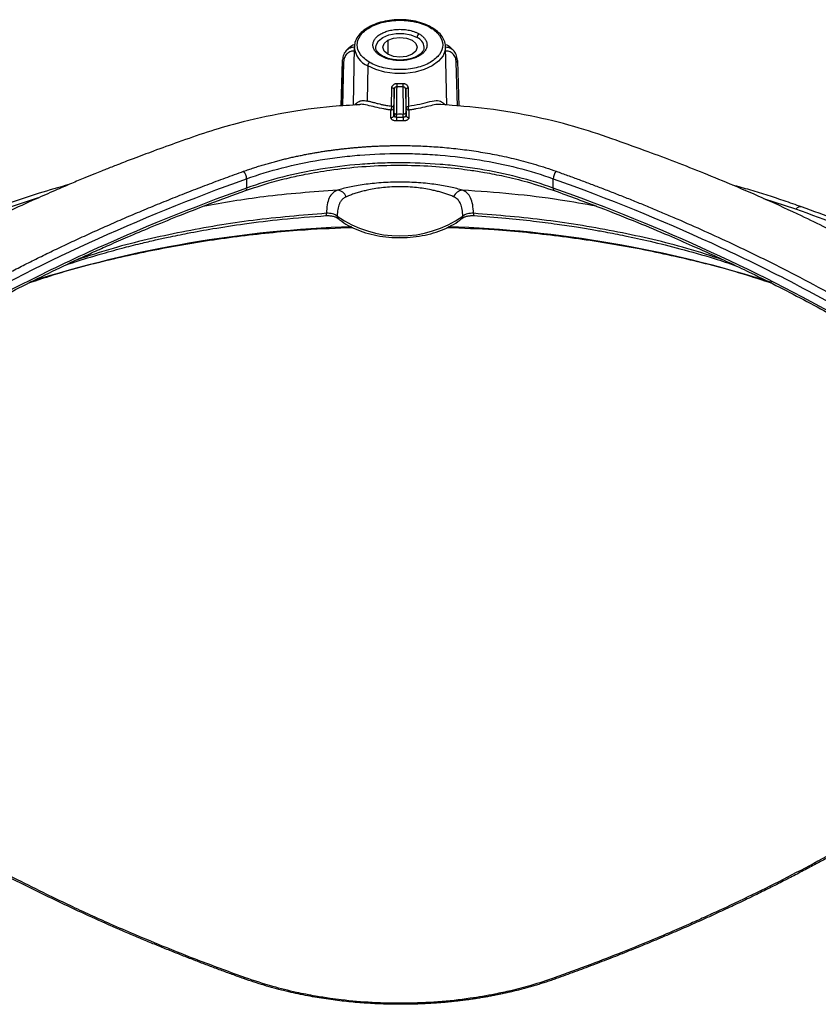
# Model space of a CAD drawing. Header units: millimetres. Extents: x 6 to 1356, y 6 to 988.
# Tile 22 of 23: x 1028 to 1184, y 792 to 984. Entities that reach past the tile are written whole.
import ezdxf

# ---------------------------------------------------------------- set-up
doc = ezdxf.new("R2010")
doc.units = ezdxf.units.MM
doc.header["$LTSCALE"] = 5

msp = doc.modelspace()

# ---------------------------------------------------------------- linework, layer by layer
for p, q in [((1092.235, 978.396), (1091.523, 977.685)), ((1093.15, 978.465), (1092.906, 967.083)), ((1093.149, 978.359), (1093.15, 978.465)), ((1099.69, 979.754), (1099.69, 977.033)), ((1111.188, 967.102), (1110.945, 978.465)), ((1112.571, 977.685), (1111.86, 978.396)), ((1090.784, 975.777), (1090.527, 966.936)), ((1090.947, 975.544), (1090.697, 966.946)), ((1091.062, 975.491), (1090.814, 966.954)), ((1095.755, 974.769), (1095.653, 967.92)), ((1113.282, 966.912), (1113.033, 975.491)), ((1113.569, 966.886), (1113.311, 975.777)), ((1100.395, 966.907), (1100.467, 970.481)), ((1103.628, 970.481), (1103.7, 966.907)), ((1100.925, 970.166), (1100.849, 966.592)), ((1103.246, 966.592), (1103.17, 970.166)), ((1094.234, 967.221), (1093.623, 967.126)), ((1100.849, 966.592), (1100.849, 965.1)), ((1103.246, 965.1), (1103.246, 966.592)), ((1110.028, 967.195), (1109.905, 967.214)), ((1100.849, 965.1), (1100.861, 965.693)), ((1101.024, 965.469), (1101.011, 964.87)), ((1101.404, 964.779), (1101.417, 965.372)), ((1101.404, 964.779), (1101.404, 964.013)), ((1101.404, 964.779), (1102.691, 964.779)), ((1102.691, 964.779), (1102.678, 965.372)), ((1102.691, 964.779), (1102.691, 964.013)), ((1103.233, 965.693), (1103.246, 965.1)), ((1102.691, 964.013), (1101.404, 964.013)), ((1072.151, 952.743), (1072.151, 950.928)), ((1131.944, 950.928), (1131.944, 952.743)), ((1031.513, 948.999), (1024.833, 946.827)), ((1179.262, 946.827), (1173.034, 948.852))]:
    msp.add_line(p, q)
at = {"flags": 128}
for points in [[(1097.326, 978.358), (1097.383, 978.82), (1097.84, 979.631), (1098.708, 980.321), (1099.904, 980.822), (1101.309, 981.086), (1102.786, 981.086), (1104.191, 980.822), (1105.387, 980.321)], [(1099.69, 979.754), (1100.772, 980.171), (1102.047, 980.318), (1103.323, 980.171), (1104.404, 979.754), (1105.127, 979.13), (1105.381, 978.393), (1105.127, 977.657), (1104.404, 977.033)], [(1110.945, 978.464), (1110.89, 977.826), (1110.447, 976.705), (1109.582, 975.668), (1108.34, 974.769), (1106.782, 974.052), (1104.986, 973.553), (1103.044, 973.297), (1101.051, 973.297), (1099.108, 973.553), (1097.313, 974.052), (1095.755, 974.769)], [(1104.404, 977.033), (1103.323, 976.616), (1102.047, 976.469), (1100.772, 976.616), (1099.69, 977.033), (1098.968, 977.657), (1098.714, 978.393), (1098.968, 979.13), (1099.69, 979.754)], [(1100.925, 970.166), (1100.916, 970.22), (1100.891, 970.273), (1100.85, 970.323), (1100.795, 970.369), (1100.727, 970.409), (1100.648, 970.441), (1100.56, 970.466), (1100.467, 970.481)], [(1103.17, 970.166), (1103.179, 970.22), (1103.204, 970.273), (1103.245, 970.323), (1103.3, 970.369), (1103.368, 970.409), (1103.447, 970.441), (1103.535, 970.466), (1103.628, 970.481)], [(1102.678, 965.372), (1102.786, 965.38), (1102.891, 965.399), (1102.987, 965.429), (1103.071, 965.469), (1103.14, 965.518), (1103.191, 965.573), (1103.223, 965.632), (1103.233, 965.693)], [(1131.944, 950.928), (1131.955, 950.762), (1131.988, 950.622), (1132.042, 950.516), (1132.115, 950.446), (1132.153, 950.428)]]:
    msp.add_lwpolyline(points, dxfattribs=at)
for centre, radius, start, end in [((1108.109, 982.031), 0.274, 65.10761, 126.23054), ((1106.239, 980.282), 0.854, 122.60548, 177.39452), ((1104.474, 978.203), 2.306, 5.60435, 66.69926), ((1097.517, 978.789), 4.389, 185.62345, 246.33366), ((1098.479, 976.464), 0.281, 67.02176, 125.50082), ((1091.002, 975.765), 0.218, 131.09139, 176.85906), ((1091.067, 975.801), 0.284, 184.87855, 244.891), ((1091.271, 976.1), 0.643, 239.7169, 251.00145), ((1096.61, 974.721), 0.856, 122.65226, 176.77035), ((1112.974, 975.826), 0.34, 279.97774, 351.71931), ((1113.091, 975.764), 0.22, 3.35116, 48.69839), ((1091.02, 971.431), 10.482, 355.81142, 359.42784), ((1113.074, 971.431), 10.482, 180.57216, 184.18858), ((1100.339, 966.659), 0.515, 264.96096, 352.52702), ((1103.756, 966.659), 0.515, 187.47298, 275.03904), ((1100.339, 965.167), 0.515, 264.96096, 352.52702), ((1101.138, 965.723), 0.278, 186.24851, 245.89223), ((1101.413, 966.198), 0.826, 241.91458, 270.27292), ((1103.756, 965.167), 0.515, 187.47298, 275.03904), ((1069.953, 952.7), 2.199, 1.12024, 42.8448), ((1134.142, 952.7), 2.199, 137.1552, 178.87976), ((1071.663, 950.838), 0.496, 304.04867, 10.40502), ((1089.639, 948.417), 2.099, 22.56347, 84.03738), ((1114.455, 948.417), 2.099, 95.96262, 157.43653), ((1180.162, 946.122), 1.144, 78.6261, 141.9157), ((1086.729, 945.877), 0.998, 340.34034, 6.86451), ((1090.413, 945.426), 0.611, 176.8687, 228.02934), ((1102.047, 962.82), 21.245, 234.80411, 305.19589), ((1113.682, 945.426), 0.612, 312.06171, 3.1271), ((1117.224, 945.861), 0.859, 170.93966, 201.84221), ((1099.912, 712.593), 230.882, 91.80157, 107.66724), ((1104.046, 711.844), 231.635, 72.28019, 88.16839), ((1071.864, 796.44), 0.379, 78.26572, 142.05821), ((1132.23, 796.44), 0.38, 37.95205, 101.66421)]:
    msp.add_arc(centre, radius, start, end)
for points, knots in [([(1108.225, 982.28), (1107.981, 982.411), (1107.278, 982.791), (1105.929, 983.277), (1104.178, 983.652), (1102.333, 983.801), (1100.476, 983.721), (1098.686, 983.416), (1097.036, 982.894), (1095.598, 982.173), (1094.427, 981.275), (1093.609, 980.229), (1093.172, 979.225), (1093.19, 978.588), (1093.196, 978.349)], [0, 0, 0, 0, 0.0474598, 0.1372806, 0.2270074, 0.3165897, 0.4061365, 0.4957753, 0.5856312, 0.6758582, 0.7665319, 0.8572276, 0.9464605, 1, 1, 1, 1]), ([(1096.148, 975.441), (1095.376, 975.887), (1094.757, 976.422), (1093.922, 977.586), (1093.704, 978.217), (1093.704, 979.478), (1093.922, 980.108), (1094.757, 981.273), (1095.376, 981.807), (1096.92, 982.699), (1097.846, 983.056), (1099.864, 983.538), (1100.955, 983.663), (1103.14, 983.663), (1104.231, 983.538), (1106.249, 983.056), (1107.175, 982.699), (1107.947, 982.253)], [0, 0, 0, 0, 0.125, 0.125, 0.25, 0.25, 0.375, 0.375, 0.5, 0.5, 0.625, 0.625, 0.75, 0.75, 0.875, 0.875, 1, 1, 1, 1]), ([(1107.947, 982.253), (1108.719, 981.807), (1109.337, 981.273), (1110.173, 980.108), (1110.39, 979.478), (1110.39, 978.217), (1110.173, 977.586), (1109.337, 976.422), (1108.719, 975.887), (1107.175, 974.996), (1106.249, 974.639), (1104.231, 974.156), (1103.14, 974.031), (1100.955, 974.031), (1099.864, 974.156), (1097.846, 974.639), (1096.92, 974.996), (1096.148, 975.441)], [0, 0, 0, 0, 0.125, 0.125, 0.25, 0.25, 0.375, 0.375, 0.5, 0.5, 0.625, 0.625, 0.75, 0.75, 0.875, 0.875, 1, 1, 1, 1]), ([(1098.315, 976.693), (1098.238, 976.739), (1098.084, 976.831), (1097.874, 976.979), (1097.679, 977.133), (1097.502, 977.294), (1097.342, 977.462), (1097.096, 977.765), (1096.841, 978.225), (1096.734, 978.847), (1096.841, 979.469), (1097.162, 980.05), (1097.655, 980.57), (1098.293, 981.014), (1099.062, 981.383), (1099.963, 981.667), (1100.969, 981.853), (1102.047, 981.915), (1103.125, 981.853), (1104.026, 981.687), (1104.741, 981.477), (1105.294, 981.263), (1105.617, 981.089), (1105.779, 981.002)], [0, 0, 0, 0, 0.020137, 0.0401217, 0.0600334, 0.0799522, 0.0999581, 0.1201302, 0.1850445, 0.2500926, 0.3150015, 0.380055, 0.4399696, 0.5000281, 0.5599481, 0.6200013, 0.6849156, 0.7499637, 0.8148727, 0.8799261, 0.920025, 0.9598354, 1, 1, 1, 1]), ([(1110.899, 978.46), (1110.909, 978.599), (1110.944, 979.115), (1110.603, 979.992), (1109.911, 981.014), (1109.059, 981.768), (1108.431, 982.154), (1108.225, 982.28)], [0, 0, 0, 0, 0.0940448, 0.3498493, 0.6069726, 0.8709959, 1, 1, 1, 1]), ([(1105.779, 981.002), (1105.857, 980.955), (1106.01, 980.863), (1106.221, 980.715), (1106.416, 980.561), (1106.593, 980.4), (1106.752, 980.232), (1106.999, 979.929), (1107.254, 979.47), (1107.361, 978.848), (1107.254, 978.225), (1106.933, 977.644), (1106.44, 977.124), (1105.802, 976.681), (1105.033, 976.312), (1104.132, 976.027), (1103.126, 975.842), (1102.048, 975.78), (1100.97, 975.841), (1100.069, 976.008), (1099.354, 976.217), (1098.801, 976.431), (1098.478, 976.605), (1098.315, 976.693)], [0, 0, 0, 0, 0.020137, 0.0401217, 0.0600334, 0.0799522, 0.0999581, 0.1201302, 0.1850445, 0.2500926, 0.3150015, 0.380055, 0.4399696, 0.5000281, 0.5599481, 0.6200013, 0.6849156, 0.7499637, 0.8148727, 0.8799261, 0.920025, 0.9598354, 1, 1, 1, 1]), ([(1093.04, 978.383), (1092.88, 978.374), (1092.338, 978.342), (1091.949, 978.042), (1091.674, 977.831)], [0, 0, 0, 0, 0.2950798, 1, 1, 1, 1]), ([(1092.209, 978.342), (1092.229, 978.37), (1092.435, 978.672), (1092.804, 978.879), (1093.193, 978.917), (1093.212, 978.919)], [0, 0, 0, 0, 0.08958827, 0.95475372, 1, 1, 1, 1]), ([(1098.593, 976.72), (1098.445, 976.813), (1098.015, 977.083), (1097.55, 977.6), (1097.314, 978.058), (1097.35, 978.31), (1097.358, 978.37)], [0, 0, 0, 0, 0.1838974, 0.5361566, 0.890956, 1, 1, 1, 1]), ([(1106.737, 978.417), (1106.738, 978.272), (1106.741, 977.94), (1106.384, 977.372), (1105.675, 976.772), (1104.637, 976.284), (1103.4, 975.974), (1102.05, 975.866), (1100.703, 975.974), (1099.498, 976.266), (1098.881, 976.576), (1098.593, 976.72)], [0, 0, 0, 0, 0.0865807, 0.1980177, 0.3174308, 0.4333519, 0.5491205, 0.6654852, 0.7821364, 0.8984274, 1, 1, 1, 1]), ([(1110.898, 978.917), (1110.912, 978.916), (1111.295, 978.878), (1111.66, 978.672), (1111.866, 978.37), (1111.886, 978.342)], [0, 0, 0, 0, 0.0337205, 0.9093301, 1, 1, 1, 1]), ([(1112.421, 977.831), (1112.145, 978.04), (1111.726, 978.355), (1111.145, 978.385), (1110.947, 978.395)], [0, 0, 0, 0, 0.6595876, 1, 1, 1, 1]), ([(1091.674, 977.831), (1091.421, 977.605), (1091.223, 977.327), (1090.944, 976.678), (1090.869, 976.32), (1090.859, 975.929)], [0, 0, 0, 0, 0.5, 0.5, 1, 1, 1, 1]), ([(1093.133, 977.674), (1092.9, 977.65), (1092.352, 977.595), (1091.689, 977.146), (1091.181, 976.436), (1091.102, 975.806), (1091.062, 975.491)], [0, 0, 0, 0, 0.1976752, 0.465255, 0.7326867, 1, 1, 1, 1]), ([(1113.033, 975.491), (1112.993, 975.806), (1112.914, 976.436), (1112.405, 977.146), (1111.743, 977.595), (1111.195, 977.65), (1110.962, 977.674)], [0, 0, 0, 0, 0.2673133, 0.534745, 0.8023248, 1, 1, 1, 1]), ([(1113.236, 975.929), (1113.226, 976.32), (1113.151, 976.678), (1112.872, 977.327), (1112.674, 977.605), (1112.421, 977.831)], [0, 0, 0, 0, 0.5, 0.5, 1, 1, 1, 1]), ([(1100.467, 970.481), (1100.469, 970.52), (1100.474, 970.598), (1100.5, 970.71), (1100.548, 970.835), (1100.628, 970.968), (1100.753, 971.098), (1100.908, 971.203), (1101.091, 971.278), (1101.291, 971.325), (1101.432, 971.326), (1101.502, 971.327)], [0, 0, 0, 0, 0.084383, 0.1676664, 0.2509454, 0.3767822, 0.5000004, 0.6245341, 0.7497022, 0.8758288, 1, 1, 1, 1]), ([(1101.475, 970.666), (1101.443, 970.667), (1101.38, 970.668), (1101.289, 970.653), (1101.206, 970.626), (1101.134, 970.587), (1101.04, 970.515), (1100.946, 970.378), (1100.932, 970.238), (1100.925, 970.166)], [0, 0, 0, 0, 0.1059737, 0.2107306, 0.3125707, 0.4100445, 0.5021254, 0.7445087, 1, 1, 1, 1]), ([(1101.417, 965.372), (1101.423, 965.767), (1101.43, 966.193), (1101.442, 967.109), (1101.448, 967.579), (1101.463, 969.003), (1101.471, 969.929), (1101.475, 970.666)], [0, 0, 0, 0, 0.25, 0.25, 0.5, 0.5, 1, 1, 1, 1]), ([(1102.593, 971.327), (1102.639, 971.327), (1102.732, 971.328), (1102.87, 971.309), (1103.024, 971.27), (1103.187, 971.203), (1103.342, 971.098), (1103.466, 970.969), (1103.555, 970.819), (1103.614, 970.655), (1103.623, 970.539), (1103.628, 970.481)], [0, 0, 0, 0, 0.0827787, 0.1656861, 0.2504837, 0.3752315, 0.4995784, 0.6223615, 0.7486328, 0.8738248, 1, 1, 1, 1]), ([(1102.62, 970.666), (1102.624, 969.929), (1102.632, 969.003), (1102.647, 967.579), (1102.653, 967.109), (1102.665, 966.193), (1102.672, 965.767), (1102.678, 965.372)], [0, 0, 0, 0, 0.5, 0.5, 0.75, 0.75, 1, 1, 1, 1]), ([(1103.17, 970.166), (1103.168, 970.202), (1103.164, 970.275), (1103.134, 970.376), (1103.087, 970.466), (1103.002, 970.566), (1102.849, 970.657), (1102.699, 970.663), (1102.62, 970.666)], [0, 0, 0, 0, 0.1298219, 0.2572262, 0.3814831, 0.5016946, 0.7399516, 1, 1, 1, 1]), ([(1100.861, 965.693), (1100.863, 965.776), (1100.867, 965.942), (1100.872, 966.206), (1100.877, 966.479), (1100.883, 966.854), (1100.891, 967.34), (1100.9, 967.935), (1100.908, 968.53), (1100.915, 969.109), (1100.921, 969.666), (1100.923, 969.999), (1100.925, 970.166)], [0, 0, 0, 0, 0.062522, 0.1247384, 0.1870156, 0.2497191, 0.3743008, 0.4993708, 0.6236952, 0.7491623, 0.8747782, 1, 1, 1, 1]), ([(1103.17, 970.166), (1103.171, 970.084), (1103.172, 969.92), (1103.174, 969.66), (1103.177, 969.388), (1103.181, 969.015), (1103.187, 968.531), (1103.195, 967.937), (1103.203, 967.341), (1103.213, 966.759), (1103.223, 966.199), (1103.23, 965.862), (1103.233, 965.693)], [0, 0, 0, 0, 0.0626073, 0.1250634, 0.1877428, 0.2510162, 0.3759839, 0.5008069, 0.6253766, 0.7504578, 0.8751019, 1, 1, 1, 1]), ([(1094.238, 967.166), (1092.459, 967.076), (1087.44, 966.822), (1079.387, 965.619), (1071.225, 963.869), (1064.416, 961.866), (1059.062, 959.965), (1054.263, 958.238), (1050.314, 956.758), (1047.228, 955.571), (1045.178, 954.765), (1043.723, 954.187), (1042.334, 953.629), (1040.375, 952.829), (1037.794, 951.744), (1034.591, 950.365), (1030.444, 948.535), (1025.286, 946.18), (1019.075, 943.225), (1012.126, 939.754), (1004.539, 935.769), (999.393, 932.852), (996.708, 931.33)], [0, 0, 0, 0, 0.0470738, 0.1328193, 0.2181788, 0.275902, 0.3332466, 0.3829647, 0.4242156, 0.45672, 0.4802063, 0.4892441, 0.5031039, 0.5233261, 0.55002, 0.5833066, 0.6233071, 0.680304, 0.7470445, 0.8231083, 0.9077337, 1, 1, 1, 1]), ([(1093.156, 967.099), (1093.199, 967.15), (1093.293, 967.261), (1093.487, 967.428), (1093.71, 967.595), (1093.965, 967.76), (1094.26, 967.925), (1094.764, 968.035), (1095.298, 967.966), (1095.653, 967.92)], [0, 0, 0, 0, 0.1155288, 0.2519315, 0.3755542, 0.4864271, 0.6166308, 0.7449052, 1, 1, 1, 1]), ([(1098.931, 966.353), (1098.344, 966.475), (1097.178, 966.715), (1095.668, 967.089), (1094.665, 967.308), (1094.312, 967.237), (1094.234, 967.221)], [0, 0, 0, 0, 0.3106963, 0.6159816, 0.9155334, 1, 1, 1, 1]), ([(1095.653, 967.92), (1095.733, 967.905), (1095.896, 967.874), (1096.161, 967.815), (1096.446, 967.747), (1096.754, 967.669), (1097.086, 967.584), (1097.441, 967.492), (1097.872, 967.382), (1098.414, 967.249), (1098.958, 967.131), (1099.626, 967.003), (1100.072, 966.947), (1100.395, 966.907)], [0, 0, 0, 0, 0.0641618, 0.1305715, 0.1993588, 0.2706404, 0.3445218, 0.4210977, 0.5004538, 0.6156949, 0.7505044, 0.8194875, 1, 1, 1, 1]), ([(1100.395, 966.907), (1100.395, 966.878), (1100.394, 966.819), (1100.388, 966.718), (1100.379, 966.61), (1100.367, 966.511), (1100.355, 966.425), (1100.341, 966.343), (1100.321, 966.241), (1100.304, 966.181), (1100.293, 966.146)], [0, 0, 0, 0, 0.1188125, 0.2398004, 0.366112, 0.500142, 0.5842288, 0.6748401, 0.8099441, 1, 1, 1, 1]), ([(1100.849, 966.592), (1100.849, 966.664), (1100.803, 966.737), (1100.638, 966.851), (1100.521, 966.892), (1100.395, 966.907)], [0, 0, 0, 0, 0.5, 0.5, 1, 1, 1, 1]), ([(1103.246, 966.592), (1103.246, 966.659), (1103.289, 966.735), (1103.46, 966.854), (1103.584, 966.893), (1103.7, 966.907)], [0, 0, 0, 0, 0.5, 0.5, 1, 1, 1, 1]), ([(1103.7, 966.907), (1104.462, 967.03), (1105.987, 967.277), (1107.986, 967.868), (1109.258, 968.066), (1109.955, 967.888), (1110.48, 967.528), (1110.796, 967.291), (1110.918, 967.128), (1110.92, 967.126)], [0, 0, 0, 0, 0.196584, 0.3933286, 0.5914139, 0.6922184, 0.7945292, 0.9974072, 1, 1, 1, 1]), ([(1103.801, 966.146), (1103.794, 966.171), (1103.782, 966.214), (1103.762, 966.301), (1103.746, 966.392), (1103.724, 966.538), (1103.704, 966.723), (1103.701, 966.849), (1103.7, 966.907)], [0, 0, 0, 0, 0.1412558, 0.2408029, 0.3818411, 0.5011957, 0.7725923, 1, 1, 1, 1]), ([(1109.905, 967.214), (1109.813, 967.233), (1109.446, 967.309), (1108.422, 967.089), (1106.911, 966.713), (1105.748, 966.474), (1105.163, 966.353)], [0, 0, 0, 0, 0.0993031, 0.3948882, 0.6957199, 1, 1, 1, 1]), ([(1244.766, 909.744), (1243.249, 910.62), (1240.234, 912.361), (1235.89, 914.869), (1231.901, 917.173), (1228.424, 919.181), (1225.429, 920.91), (1222.933, 922.352), (1220.575, 923.714), (1218.035, 925.18), (1215.352, 926.725), (1212.398, 928.42), (1209.173, 930.258), (1205.735, 932.2), (1202.165, 934.194), (1198.542, 936.187), (1194.51, 938.363), (1190.026, 940.718), (1185.153, 943.179), (1179.69, 945.817), (1173.643, 948.619), (1167.31, 951.361), (1161.489, 953.754), (1155.907, 955.953), (1150.206, 958.106), (1143.96, 960.355), (1136.856, 962.808), (1128.431, 964.903), (1119.348, 966.513), (1112.974, 966.989), (1109.906, 967.218)], [0, 0, 0, 0, 0.0512056, 0.1017567, 0.1466203, 0.1857963, 0.2192848, 0.2470857, 0.2718346, 0.2933761, 0.315111, 0.3373152, 0.360249, 0.3841547, 0.4081053, 0.4314027, 0.4544158, 0.4852935, 0.5171577, 0.5499055, 0.5965262, 0.6396831, 0.6796765, 0.7169582, 0.7527948, 0.7938088, 0.8405771, 0.8917161, 0.9478806, 1, 1, 1, 1]), ([(1100.293, 966.146), (1100.178, 966.159), (1099.948, 966.185), (1099.605, 966.234), (1099.266, 966.289), (1099.043, 966.332), (1098.931, 966.353)], [0, 0, 0, 0, 0.2502476, 0.5000018, 0.7497564, 1, 1, 1, 1]), ([(1101.404, 964.013), (1101.356, 964.014), (1101.259, 964.016), (1101.116, 964.033), (1100.955, 964.065), (1100.783, 964.118), (1100.614, 964.198), (1100.475, 964.295), (1100.373, 964.407), (1100.306, 964.528), (1100.298, 964.612), (1100.293, 964.654)], [0, 0, 0, 0, 0.0831975, 0.1662161, 0.2505979, 0.3758311, 0.4998769, 0.6237414, 0.7491921, 0.8749536, 1, 1, 1, 1]), ([(1100.849, 965.1), (1100.851, 965.077), (1100.855, 965.033), (1100.89, 964.971), (1100.941, 964.915), (1100.988, 964.885), (1101.011, 964.87)], [0, 0, 0, 0, 0.2603027, 0.5137257, 0.7602855, 1, 1, 1, 1]), ([(1101.011, 964.87), (1101.037, 964.856), (1101.09, 964.829), (1101.186, 964.801), (1101.292, 964.781), (1101.366, 964.78), (1101.404, 964.779)], [0, 0, 0, 0, 0.2397145, 0.4862743, 0.7396973, 1, 1, 1, 1]), ([(1102.691, 964.779), (1102.727, 964.78), (1102.8, 964.781), (1102.905, 964.8), (1103.001, 964.829), (1103.086, 964.869), (1103.155, 964.918), (1103.207, 964.974), (1103.24, 965.035), (1103.244, 965.078), (1103.246, 965.1)], [0, 0, 0, 0, 0.1250334, 0.2500382, 0.3750239, 0.5, 0.6249761, 0.7499618, 0.8749666, 1, 1, 1, 1]), ([(1103.801, 964.654), (1103.8, 964.626), (1103.796, 964.57), (1103.766, 964.488), (1103.711, 964.395), (1103.62, 964.295), (1103.481, 964.198), (1103.313, 964.118), (1103.119, 964.059), (1102.909, 964.02), (1102.763, 964.015), (1102.691, 964.013)], [0, 0, 0, 0, 0.083552, 0.1666061, 0.2506183, 0.3758625, 0.4999001, 0.6240848, 0.7495128, 0.875319, 1, 1, 1, 1]), ([(1105.163, 966.353), (1105.052, 966.332), (1104.829, 966.289), (1104.49, 966.234), (1104.147, 966.185), (1103.917, 966.159), (1103.801, 966.146)], [0, 0, 0, 0, 0.2502436, 0.4999982, 0.7497524, 1, 1, 1, 1]), ([(1071.565, 954.195), (1071.892, 954.311), (1072.538, 954.54), (1073.512, 954.866), (1074.476, 955.175), (1075.43, 955.467), (1076.375, 955.744), (1077.312, 956.006), (1078.242, 956.254), (1079.164, 956.488), (1080.079, 956.711), (1080.987, 956.921), (1081.89, 957.12), (1082.786, 957.308), (1083.676, 957.485), (1084.56, 957.651), (1085.438, 957.808), (1086.311, 957.955), (1087.179, 958.092), (1088.042, 958.221), (1088.899, 958.341), (1089.752, 958.452), (1090.6, 958.554), (1091.443, 958.649), (1092.282, 958.736), (1093.116, 958.814), (1093.945, 958.886), (1094.77, 958.95), (1095.591, 959.006), (1096.408, 959.056), (1097.22, 959.099), (1098.028, 959.135), (1098.832, 959.164), (1099.632, 959.186), (1100.429, 959.202), (1101.221, 959.212), (1102.29, 959.217), (1103.645, 959.206), (1105.291, 959.166), (1106.955, 959.098), (1108.637, 959.001), (1110.337, 958.874), (1112.057, 958.715), (1113.796, 958.523), (1115.556, 958.296), (1117.338, 958.031), (1119.142, 957.727), (1120.97, 957.381), (1122.824, 956.99), (1124.706, 956.55), (1126.618, 956.057), (1128.563, 955.505), (1130.548, 954.888), (1131.86, 954.429), (1132.53, 954.195)], [0, 0, 0, 0, 0.0179131, 0.0354338, 0.0525884, 0.0694025, 0.0859003, 0.102105, 0.118039, 0.1337234, 0.1491779, 0.1644163, 0.1794497, 0.1942886, 0.208943, 0.2234228, 0.2377372, 0.2518954, 0.2659058, 0.2797762, 0.2935133, 0.3071229, 0.3206112, 0.3339837, 0.3472458, 0.360403, 0.3734601, 0.386422, 0.3992932, 0.4120775, 0.4247784, 0.4373997, 0.4499447, 0.4624169, 0.4748195, 0.4871556, 0.4994283, 0.5247867, 0.5504322, 0.5763929, 0.6026988, 0.6293821, 0.6564799, 0.6840359, 0.7120981, 0.7407181, 0.7699554, 0.7998845, 0.8305882, 0.8621565, 0.8946986, 0.9283836, 0.9634111, 1, 1, 1, 1]), ([(1072.151, 952.743), (1074.4, 953.549), (1076.72, 954.255), (1081.495, 955.476), (1083.951, 955.99), (1087.737, 956.614), (1089.02, 956.799), (1091.606, 957.115), (1092.901, 957.246), (1096.794, 957.56), (1099.398, 957.665), (1103.317, 957.666), (1104.626, 957.641), (1107.248, 957.536), (1108.567, 957.457), (1112.488, 957.142), (1115.049, 956.829), (1120.07, 956.004), (1122.529, 955.492), (1127.343, 954.265), (1129.7, 953.547), (1131.944, 952.743)], [0, 0, 0, 0, 0.125, 0.125, 0.25, 0.25, 0.3125, 0.3125, 0.375, 0.375, 0.5, 0.5, 0.5625, 0.5625, 0.625, 0.625, 0.75, 0.75, 0.875, 0.875, 1, 1, 1, 1]), ([(1071.939, 950.427), (1073.457, 950.939), (1076.213, 951.87), (1080.147, 952.886), (1083.317, 953.574), (1085.961, 954.058), (1089.621, 954.628), (1094.649, 955.174), (1101.069, 955.447), (1107.403, 955.303), (1112.28, 954.88), (1115.949, 954.402), (1118.888, 953.937), (1122.631, 953.2), (1127.234, 952.075), (1130.412, 951.01), (1132.156, 950.427)], [0, 0, 0, 0, 0.0832549, 0.1511659, 0.2037207, 0.2434888, 0.2823313, 0.383006, 0.4848671, 0.5859894, 0.682052, 0.7175677, 0.7638299, 0.8261387, 0.9046278, 1, 1, 1, 1]), ([(1131.944, 950.928), (1129.695, 951.734), (1127.375, 952.441), (1122.6, 953.661), (1120.144, 954.175), (1116.358, 954.8), (1115.075, 954.984), (1112.489, 955.3), (1111.194, 955.431), (1107.301, 955.745), (1104.697, 955.85), (1100.777, 955.852), (1099.469, 955.826), (1096.847, 955.722), (1095.528, 955.643), (1091.607, 955.327), (1089.046, 955.014), (1084.025, 954.189), (1081.566, 953.677), (1076.751, 952.45), (1074.395, 951.732), (1072.151, 950.928)], [0, 0, 0, 0, 0.125, 0.125, 0.25, 0.25, 0.3125, 0.3125, 0.375, 0.375, 0.5, 0.5, 0.5625, 0.5625, 0.625, 0.625, 0.75, 0.75, 0.875, 0.875, 1, 1, 1, 1]), ([(1012.481, 927.14), (1013.119, 927.507), (1014.433, 928.262), (1016.477, 929.411), (1018.645, 930.611), (1020.941, 931.857), (1023.365, 933.148), (1025.918, 934.479), (1028.6, 935.848), (1031.406, 937.247), (1034.332, 938.674), (1037.37, 940.12), (1040.511, 941.579), (1043.744, 943.043), (1047.059, 944.505), (1050.444, 945.958), (1053.888, 947.397), (1057.375, 948.816), (1060.895, 950.209), (1064.437, 951.571), (1067.99, 952.902), (1070.376, 953.765), (1071.565, 954.195)], [0, 0, 0, 0, 0.0357776, 0.0735382, 0.1132794, 0.154987, 0.1986333, 0.2441757, 0.2915538, 0.3406701, 0.3913911, 0.443554, 0.4969654, 0.5514007, 0.6066534, 0.6625414, 0.7188619, 0.775388, 0.8318956, 0.8882463, 0.9443212, 1, 1, 1, 1]), ([(1132.53, 954.195), (1133.27, 953.928), (1134.764, 953.39), (1137.014, 952.56), (1139.297, 951.705), (1141.61, 950.822), (1143.954, 949.91), (1146.328, 948.97), (1148.728, 948), (1151.154, 947.002), (1153.601, 945.975), (1158.874, 943.72), (1167.529, 939.817), (1177.561, 934.86), (1185.791, 930.45), (1190.755, 927.648), (1194.21, 925.63), (1196.75, 924.114), (1199.417, 922.486), (1202.202, 920.745), (1205.094, 918.889), (1208.078, 916.92), (1211.137, 914.844), (1214.252, 912.667), (1217.398, 910.4), (1220.55, 908.054), (1223.686, 905.641), (1226.786, 903.175), (1229.831, 900.671), (1232.802, 898.14), (1235.692, 895.596), (1237.553, 893.884), (1238.479, 893.031)], [0, 0, 0, 0, 0.0173114, 0.0349689, 0.0529727, 0.0713232, 0.0900204, 0.1090644, 0.1284531, 0.1481697, 0.1681906, 0.1884923, 0.2784035, 0.3860875, 0.450475, 0.5012224, 0.5238642, 0.5480312, 0.5737152, 0.6008921, 0.6295207, 0.6595352, 0.6908245, 0.7232403, 0.7565979, 0.7906838, 0.8253132, 0.8602993, 0.8954273, 0.9304999, 0.9653954, 1, 1, 1, 1]), ([(966.559, 891.786), (973.217, 897.975), (980.459, 903.912), (992.188, 912.443), (996.242, 915.224), (1004.643, 920.66), (1008.962, 923.298), (1022.267, 930.97), (1031.6, 935.767), (1051.182, 944.731), (1061.431, 948.899), (1072.151, 952.743)], [0, 0, 0, 0, 0.25, 0.25, 0.375, 0.375, 0.5, 0.5, 0.75, 0.75, 1, 1, 1, 1]), ([(1037.466, 951.597), (1035.534, 951.047), (1031.446, 949.883), (1026.905, 948.377), (1024.282, 947.447), (1023.708, 947.243)], [0, 0, 0, 0, 0.4119685, 0.8713461, 1, 1, 1, 1]), ([(1114.237, 950.505), (1113.534, 950.711), (1112.758, 950.909), (1111.028, 951.281), (1110.068, 951.454), (1108.521, 951.675), (1107.986, 951.742), (1106.871, 951.862), (1106.287, 951.914), (1105.105, 951.999), (1104.503, 952.032), (1103.278, 952.076), (1102.648, 952.087), (1100.783, 952.086), (1099.569, 952.041), (1097.788, 951.913), (1097.209, 951.86), (1096.098, 951.741), (1095.563, 951.673), (1094.529, 951.526), (1094.028, 951.445), (1093.076, 951.275), (1092.624, 951.186), (1091.334, 950.909), (1090.56, 950.711), (1089.857, 950.505)], [0, 0, 0, 0, 0.125, 0.125, 0.25, 0.25, 0.3125, 0.3125, 0.375, 0.375, 0.4375, 0.4375, 0.5, 0.5, 0.625, 0.625, 0.6875, 0.6875, 0.75, 0.75, 0.8125, 0.8125, 0.875, 0.875, 1, 1, 1, 1]), ([(1112.517, 949.222), (1112.396, 949.274), (1112.155, 949.374), (1111.777, 949.521), (1111.393, 949.662), (1111.003, 949.796), (1110.606, 949.925), (1110.205, 950.047), (1109.799, 950.163), (1109.39, 950.273), (1108.977, 950.376), (1108.563, 950.473), (1107.834, 950.63), (1106.762, 950.825), (1105.257, 951.022), (1103.683, 951.147), (1102.047, 951.19), (1100.41, 951.147), (1098.833, 951.022), (1097.328, 950.824), (1096.075, 950.596), (1095.009, 950.354), (1094.108, 950.115), (1093.227, 949.845), (1092.367, 949.547), (1091.845, 949.333), (1091.578, 949.222)], [0, 0, 0, 0, 0.0257104, 0.0507998, 0.0752756, 0.0991457, 0.1224188, 0.1451042, 0.1672117, 0.1887523, 0.2097376, 0.2301803, 0.2500939, 0.3143889, 0.3750131, 0.4382948, 0.5000055, 0.561829, 0.6252468, 0.6858658, 0.7501733, 0.7946347, 0.8417314, 0.8915897, 0.9443159, 1, 1, 1, 1]), ([(1131.944, 952.743), (1142.664, 948.899), (1152.949, 944.719), (1167.727, 937.948), (1172.545, 935.607), (1181.962, 930.757), (1186.53, 928.264), (1199.82, 920.583), (1208.129, 915.195), (1223.658, 903.891), (1230.878, 897.975), (1237.536, 891.786)], [0, 0, 0, 0, 0.25, 0.25, 0.375, 0.375, 0.5, 0.5, 0.75, 0.75, 1, 1, 1, 1]), ([(1180.387, 947.243), (1179.244, 947.645), (1175.932, 948.808), (1171.459, 950.251), (1168.047, 951.19), (1166.923, 951.499)], [0, 0, 0, 0, 0.2612347, 0.7567544, 1, 1, 1, 1]), ([(966.337, 889.466), (968.22, 891.181), (971.701, 894.353), (976.787, 898.615), (981.113, 902.069), (984.734, 904.838), (987.933, 907.203), (991.037, 909.43), (994.694, 911.972), (998.929, 914.807), (1003.754, 917.897), (1008.646, 920.894), (1013.418, 923.694), (1018.011, 926.283), (1022.719, 928.839), (1027.882, 931.531), (1033.465, 934.313), (1038.345, 936.634), (1042.281, 938.442), (1045.521, 939.894), (1049.214, 941.507), (1053.657, 943.385), (1058.949, 945.537), (1065.116, 947.941), (1069.585, 949.57), (1071.957, 950.434)], [0, 0, 0, 0, 0.0700857, 0.129555, 0.1785387, 0.2171147, 0.2492448, 0.2820574, 0.3157073, 0.3632454, 0.4111615, 0.4591846, 0.505253, 0.5466174, 0.5869615, 0.6339168, 0.6851039, 0.7337462, 0.759759, 0.7852252, 0.8153767, 0.8519089, 0.8948352, 0.9441833, 1, 1, 1, 1]), ([(1072.151, 950.928), (1061.43, 947.084), (1051.143, 942.903), (1036.361, 936.13), (1031.539, 933.787), (1022.126, 928.939), (1017.559, 926.446), (1004.273, 918.767), (995.965, 913.38), (980.437, 902.077), (973.218, 896.161), (966.559, 889.971)], [0, 0, 0, 0, 0.25, 0.25, 0.375, 0.375, 0.5, 0.5, 0.75, 0.75, 1, 1, 1, 1]), ([(1089.857, 950.505), (1085.033, 950.161), (1076.13, 949.527), (1067.55, 948.023), (1063.62, 947.334)], [0, 0, 0, 0, 0.541909, 1, 1, 1, 1]), ([(1089.857, 950.505), (1089.503, 950.382), (1089.194, 950.201), (1088.659, 949.7), (1088.44, 949.385), (1088.089, 948.624), (1087.955, 948.17), (1087.775, 947.163), (1087.727, 946.607), (1087.719, 945.997)], [0, 0, 0, 0, 0.25, 0.25, 0.5, 0.5, 0.75, 0.75, 1, 1, 1, 1]), ([(1091.578, 949.222), (1091.51, 949.192), (1091.376, 949.131), (1091.191, 949.021), (1091.018, 948.899), (1090.859, 948.761), (1090.711, 948.61), (1090.576, 948.443), (1090.452, 948.261), (1090.339, 948.063), (1090.196, 947.766), (1090.045, 947.345), (1089.913, 946.769), (1089.828, 946.143), (1089.811, 945.688), (1089.802, 945.459)], [0, 0, 0, 0, 0.0556707, 0.1110152, 0.1661654, 0.2212542, 0.2764152, 0.3317813, 0.3874842, 0.4436529, 0.5004135, 0.6248818, 0.7505387, 0.8749979, 1, 1, 1, 1]), ([(1114.293, 945.459), (1114.289, 945.575), (1114.283, 945.807), (1114.259, 946.139), (1114.223, 946.46), (1114.159, 946.87), (1114.049, 947.349), (1113.875, 947.831), (1113.67, 948.228), (1113.443, 948.551), (1113.177, 948.824), (1112.874, 949.052), (1112.636, 949.166), (1112.517, 949.222)], [0, 0, 0, 0, 0.06295384, 0.12565283, 0.18824489, 0.25087872, 0.3762135, 0.50032685, 0.60190141, 0.70189541, 0.80106179, 0.90017231, 1, 1, 1, 1]), ([(1116.375, 945.997), (1116.368, 946.608), (1116.32, 947.168), (1116.137, 948.185), (1116.005, 948.627), (1115.653, 949.388), (1115.429, 949.707), (1114.899, 950.202), (1114.592, 950.382), (1114.237, 950.505)], [0, 0, 0, 0, 0.25, 0.25, 0.5, 0.5, 0.75, 0.75, 1, 1, 1, 1]), ([(1140.349, 947.384), (1138.016, 947.801), (1132.608, 948.768), (1123.878, 949.835), (1117.459, 950.281), (1114.237, 950.505)], [0, 0, 0, 0, 0.2741601, 0.6356352, 1, 1, 1, 1]), ([(1237.536, 889.971), (1230.877, 896.161), (1223.634, 902.099), (1211.902, 910.632), (1207.844, 913.416), (1199.445, 918.85), (1195.127, 921.486), (1181.825, 929.156), (1172.494, 933.953), (1152.914, 942.916), (1142.665, 947.084), (1131.944, 950.928)], [0, 0, 0, 0, 0.25, 0.25, 0.375, 0.375, 0.5, 0.5, 0.75, 0.75, 1, 1, 1, 1]), ([(1132.138, 950.434), (1135.114, 949.345), (1140.615, 947.333), (1148.006, 944.393), (1153.994, 941.894), (1158.794, 939.801), (1162.895, 937.953), (1166.754, 936.16), (1171.161, 934.047), (1176.074, 931.601), (1181.428, 928.815), (1186.62, 925.991), (1191.471, 923.236), (1195.955, 920.585), (1200.382, 917.867), (1205.044, 914.887), (1209.861, 911.666), (1213.879, 908.851), (1217.009, 906.579), (1219.522, 904.711), (1222.312, 902.581), (1225.564, 900.018), (1229.286, 896.966), (1233.446, 893.41), (1236.263, 890.833), (1237.758, 889.466)], [0, 0, 0, 0, 0.0701067, 0.1295914, 0.178586, 0.2171696, 0.2493052, 0.2821227, 0.3157769, 0.3633199, 0.4112395, 0.4592646, 0.5053335, 0.5466973, 0.5870396, 0.6339916, 0.6851734, 0.7338092, 0.7598179, 0.7852796, 0.8154253, 0.8519496, 0.8948656, 0.9442003, 1, 1, 1, 1]), ([(1244.961, 918.727), (1242.608, 919.985), (1237.136, 922.912), (1228.243, 927.31), (1218.342, 931.949), (1208.198, 936.407), (1197.826, 940.682), (1188.538, 944.283), (1182.665, 946.416), (1180.387, 947.243)], [0, 0, 0, 0, 0.1180586, 0.2746194, 0.431173, 0.5877184, 0.7442549, 0.9007822, 1, 1, 1, 1]), ([(1036.81, 935.884), (1037.433, 936.098), (1039.638, 936.857), (1043.328, 937.956), (1047.597, 939.144), (1051.211, 940.058), (1054.207, 940.762), (1057.26, 941.434), (1060.987, 942.191), (1065.939, 943.087), (1072.074, 944.022), (1079.433, 944.925), (1084.795, 945.328), (1087.674, 945.544)], [0, 0, 0, 0, 0.0403755, 0.1427917, 0.2308829, 0.3040433, 0.3622071, 0.4108365, 0.4857862, 0.5819292, 0.6993999, 0.8385965, 1, 1, 1, 1]), ([(1087.719, 945.997), (1082.924, 945.601), (1073.365, 944.812), (1059.458, 942.437), (1047.878, 939.828), (1041.285, 937.661), (1038.889, 936.873)], [0, 0, 0, 0, 0.28085291, 0.55983466, 0.84006797, 1, 1, 1, 1]), ([(1087.668, 945.542), (1087.91, 945.547), (1088.388, 945.557), (1089.05, 945.44), (1089.615, 945.247), (1089.873, 945.064), (1090.001, 944.974)], [0, 0, 0, 0, 0.258376, 0.5111672, 0.7579737, 1, 1, 1, 1]), ([(1089.802, 945.459), (1089.577, 945.646), (1089.258, 945.798), (1088.532, 945.986), (1088.122, 946.023), (1087.719, 945.997)], [0, 0, 0, 0, 0.5, 0.5, 1, 1, 1, 1]), ([(1114.094, 944.974), (1114.222, 945.065), (1114.48, 945.248), (1115.046, 945.441), (1115.708, 945.556), (1116.185, 945.546), (1116.427, 945.542)], [0, 0, 0, 0, 0.24212072, 0.4894807, 0.74167325, 1, 1, 1, 1]), ([(1116.375, 945.997), (1115.977, 946.023), (1115.565, 945.986), (1114.838, 945.799), (1114.52, 945.648), (1114.293, 945.459)], [0, 0, 0, 0, 0.5, 0.5, 1, 1, 1, 1]), ([(1165.183, 936.881), (1162.804, 937.663), (1156.222, 939.827), (1144.624, 942.441), (1130.706, 944.816), (1121.142, 945.604), (1116.375, 945.997)], [0, 0, 0, 0, 0.158893, 0.4395906, 0.7206949, 1, 1, 1, 1]), ([(1116.421, 945.544), (1118.506, 945.394), (1122.413, 945.113), (1127.835, 944.535), (1132.445, 943.944), (1136.255, 943.377), (1139.373, 942.861), (1142.517, 942.296), (1146.293, 941.555), (1151.18, 940.485), (1157.01, 939.023), (1162.613, 937.453), (1166.146, 936.25), (1167.53, 935.778)], [0, 0, 0, 0, 0.1161888, 0.2177152, 0.3047378, 0.377288, 0.4353292, 0.4840768, 0.5594449, 0.655878, 0.7730799, 0.9110728, 1, 1, 1, 1]), ([(1243.33, 918.513), (1238.989, 920.811), (1229.475, 925.846), (1213.937, 933.054), (1196.986, 940.268), (1185.17, 944.641), (1179.262, 946.827)], [0, 0, 0, 0, 0.2185996, 0.4790664, 0.7395332, 1, 1, 1, 1]), ([(1089.902, 945.059), (1090.159, 944.848), (1090.894, 944.243), (1092.337, 943.372), (1094.277, 942.519), (1096.421, 941.871), (1098.707, 941.438), (1101.077, 941.23), (1103.47, 941.252), (1105.828, 941.503), (1108.091, 941.977), (1110.203, 942.666), (1112.11, 943.559), (1113.401, 944.394), (1114.035, 944.927), (1114.192, 945.059)], [0, 0, 0, 0, 0.0450599, 0.1291942, 0.2135608, 0.2978547, 0.3819812, 0.465976, 0.5499214, 0.6339124, 0.7180231, 0.8023605, 0.8870215, 0.9720513, 1, 1, 1, 1]), ([(1092.875, 943.183), (1089.769, 943.063), (1082.441, 942.779), (1071.031, 941.598), (1058.734, 939.774), (1046.786, 937.298), (1036.976, 934.81), (1031.385, 932.938), (1029.452, 932.291)], [0, 0, 0, 0, 0.1398248, 0.3297831, 0.5197414, 0.7096998, 0.8996581, 1, 1, 1, 1]), ([(1174.662, 932.284), (1172.719, 932.935), (1167.112, 934.812), (1157.281, 937.305), (1145.318, 939.782), (1133.005, 941.605), (1121.603, 942.783), (1114.289, 943.064), (1111.201, 943.183)], [0, 0, 0, 0, 0.1008457, 0.2909089, 0.480972, 0.6710351, 0.8610983, 1, 1, 1, 1]), ([(1071.565, 796.674), (1070.825, 796.94), (1069.331, 797.479), (1067.082, 798.308), (1064.799, 799.163), (1062.486, 800.046), (1060.143, 800.958), (1057.77, 801.898), (1055.37, 802.867), (1052.944, 803.865), (1050.497, 804.892), (1045.224, 807.147), (1036.569, 811.05), (1026.536, 816.008), (1018.306, 820.417), (1013.34, 823.22), (1009.884, 825.239), (1007.343, 826.755), (1004.675, 828.384), (1001.89, 830.126), (998.997, 831.982), (996.013, 833.951), (992.953, 836.028), (989.839, 838.205), (986.693, 840.471), (983.541, 842.818), (980.405, 845.23), (977.306, 847.695), (974.262, 850.199), (971.292, 852.73), (968.403, 855.273), (966.542, 856.985), (965.615, 857.837)], [0, 0, 0, 0, 0.0173082, 0.0349624, 0.0529628, 0.0713098, 0.0900033, 0.1090434, 0.1284283, 0.1481409, 0.1681577, 0.1884552, 0.2783932, 0.386052, 0.4504606, 0.5012224, 0.5238741, 0.54805, 0.5737416, 0.6009249, 0.6295586, 0.6595767, 0.690868, 0.7232842, 0.7566407, 0.7907238, 0.8253492, 0.8603299, 0.8954514, 0.9305166, 0.9654041, 1, 1, 1, 1]), ([(1071.957, 796.806), (1068.989, 797.891), (1063.497, 799.9), (1056.111, 802.837), (1050.114, 805.34), (1045.294, 807.441), (1041.143, 809.312), (1037.181, 811.155), (1032.578, 813.365), (1027.591, 815.857), (1022.54, 818.496), (1017.931, 821.001), (1012.924, 823.825), (1007.271, 827.161), (1001.096, 831.014), (995.126, 834.954), (990.484, 838.193), (987.061, 840.679), (984.57, 842.53), (981.791, 844.652), (978.546, 847.209), (974.825, 850.259), (970.659, 853.82), (967.836, 856.402), (966.337, 857.774)], [0, 0, 0, 0, 0.0699199, 0.1293782, 0.1784561, 0.2171914, 0.2495832, 0.2832727, 0.318458, 0.3687392, 0.4145689, 0.4540535, 0.4947397, 0.5539232, 0.614986, 0.6757489, 0.7344534, 0.7599784, 0.7852984, 0.8153172, 0.8517554, 0.8946452, 0.9440358, 1, 1, 1, 1]), ([(1237.758, 857.774), (1235.88, 856.063), (1232.405, 852.896), (1227.323, 848.637), (1222.992, 845.178), (1219.356, 842.398), (1216.117, 840.003), (1212.928, 837.717), (1209.101, 835.062), (1204.786, 832.184), (1200.216, 829.269), (1195.878, 826.609), (1190.987, 823.718), (1185.207, 820.455), (1178.532, 816.889), (1171.704, 813.442), (1166.09, 810.76), (1161.781, 808.782), (1158.571, 807.344), (1154.892, 805.738), (1150.459, 803.863), (1145.17, 801.712), (1138.995, 799.304), (1134.517, 797.672), (1132.138, 796.806)], [0, 0, 0, 0, 0.0698989, 0.1293419, 0.1784089, 0.2171365, 0.2495228, 0.2832073, 0.318388, 0.3686642, 0.4144907, 0.4539737, 0.4946592, 0.5538436, 0.6149097, 0.6756783, 0.7343905, 0.7599196, 0.785244, 0.8152686, 0.8517147, 0.8946148, 0.9440188, 1, 1, 1, 1]), ([(1191.614, 823.728), (1190.975, 823.361), (1189.662, 822.607), (1187.618, 821.457), (1185.45, 820.258), (1183.154, 819.011), (1180.73, 817.721), (1178.177, 816.389), (1175.495, 815.021), (1172.689, 813.621), (1169.763, 812.195), (1166.725, 810.749), (1163.584, 809.29), (1160.351, 807.826), (1157.036, 806.364), (1153.651, 804.91), (1150.207, 803.471), (1146.72, 802.052), (1143.2, 800.659), (1139.658, 799.297), (1136.105, 797.966), (1133.719, 797.103), (1132.53, 796.674)], [0, 0, 0, 0, 0.0357773, 0.0735375, 0.1132784, 0.1549858, 0.1986319, 0.2441741, 0.291552, 0.3406683, 0.3913892, 0.4435522, 0.4969636, 0.5513989, 0.6066518, 0.6625399, 0.7188606, 0.775387, 0.8318948, 0.8882458, 0.9443209, 1, 1, 1, 1]), ([(1132.53, 796.674), (1132.203, 796.558), (1131.556, 796.329), (1130.583, 796.003), (1129.619, 795.694), (1128.665, 795.401), (1127.72, 795.124), (1126.783, 794.863), (1125.853, 794.615), (1124.931, 794.38), (1124.016, 794.158), (1123.108, 793.947), (1122.205, 793.749), (1121.309, 793.561), (1120.419, 793.384), (1119.535, 793.217), (1118.657, 793.061), (1117.784, 792.914), (1116.916, 792.776), (1116.053, 792.648), (1115.196, 792.528), (1114.343, 792.417), (1113.495, 792.314), (1112.652, 792.22), (1111.813, 792.133), (1110.979, 792.054), (1110.15, 791.983), (1109.325, 791.919), (1108.504, 791.862), (1107.687, 791.813), (1106.875, 791.77), (1106.067, 791.734), (1105.263, 791.705), (1104.462, 791.682), (1103.666, 791.666), (1102.874, 791.656), (1101.805, 791.652), (1100.45, 791.662), (1098.804, 791.702), (1097.141, 791.77), (1095.459, 791.867), (1093.759, 791.994), (1092.04, 792.153), (1090.3, 792.345), (1088.541, 792.573), (1086.759, 792.837), (1084.955, 793.141), (1083.126, 793.487), (1081.272, 793.878), (1079.391, 794.318), (1077.478, 794.811), (1075.533, 795.364), (1073.547, 795.981), (1072.235, 796.439), (1071.565, 796.674)], [0, 0, 0, 0, 0.0179126, 0.0354329, 0.0525873, 0.069401, 0.0858985, 0.102103, 0.1180368, 0.133721, 0.1491752, 0.1644135, 0.1794468, 0.1942856, 0.2089399, 0.2234196, 0.237734, 0.2518921, 0.2659025, 0.279773, 0.2935101, 0.3071198, 0.3206081, 0.3339807, 0.347243, 0.3604003, 0.3734575, 0.3864197, 0.399291, 0.4120755, 0.4247767, 0.4373982, 0.4499435, 0.4624159, 0.4748188, 0.4871552, 0.4994283, 0.5247809, 0.5504213, 0.5763776, 0.6026798, 0.6293601, 0.6564555, 0.6840099, 0.7120711, 0.7406908, 0.7699285, 0.7998587, 0.8305644, 0.8621355, 0.8946812, 0.9283708, 0.9634041, 1, 1, 1, 1]), ([(1132.156, 796.813), (1130.643, 796.302), (1127.902, 795.375), (1123.987, 794.363), (1120.829, 793.675), (1118.179, 793.189), (1114.505, 792.615), (1109.478, 792.068), (1103.06, 791.793), (1096.727, 791.935), (1091.842, 792.356), (1088.181, 792.833), (1085.257, 793.293), (1081.511, 794.029), (1076.889, 795.157), (1073.692, 796.226), (1071.939, 796.813)], [0, 0, 0, 0, 0.08295239, 0.1503799, 0.20280917, 0.24267003, 0.28183557, 0.38283454, 0.48397601, 0.5854851, 0.68182556, 0.71698141, 0.76293178, 0.82516368, 0.90411907, 1, 1, 1, 1])]:
    msp.add_open_spline(points, degree=3, knots=knots)
for points in [[(1102.62, 970.666), (1102.24, 970.651), (1101.855, 970.651), (1101.475, 970.666)], [(1101.502, 971.327), (1101.865, 971.314), (1102.23, 971.314), (1102.593, 971.327)], [(1100.293, 964.654), (1100.292, 965.151), (1100.292, 965.649), (1100.293, 966.146)], [(1101.417, 965.372), (1101.837, 965.377), (1102.258, 965.377), (1102.678, 965.372)], [(1103.801, 966.146), (1103.803, 965.649), (1103.803, 965.151), (1103.801, 964.654)]]:
    msp.add_open_spline(points, degree=3)

doc.saveas('drawing.dxf')
